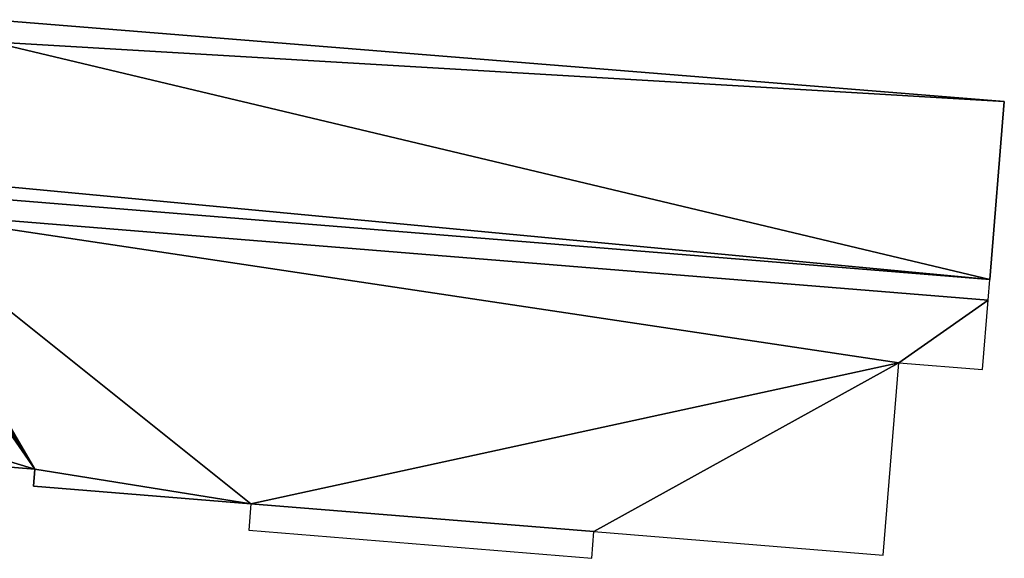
# Model space of a CAD drawing. Header units: inches. Extents: x 572839 to 573167, y 7035528 to 7035769.
# Tile 19 of 20: x 573130 to 573167, y 7035646 to 7035666. Entities that reach past the tile are written whole.
import ezdxf

# ---------------------------------------------------------------- set-up
doc = ezdxf.new("R2010")
doc.units = ezdxf.units.IN
doc.header["$MEASUREMENT"] = 0
doc.layers.add('Bygning', color=10, linetype='Continuous')

msp = doc.modelspace()

# ---------------------------------------------------------------- linework, layer by layer
at = {"layer": 'Bygning', "color": 74, "true_color": 0x55aa00}
for points in [[(573129.4, 7035665.851, 52.25), (573166.59, 7035662.84, 52.25), (573166.59, 7035662.84, 49.983), (573129.4, 7035665.851, 38)], [(573166.59, 7035662.84, 52.25), (573166.06, 7035656.3, 52.09), (573166.59, 7035662.84, 49.983)], [(573166, 7035655.54, 52.09), (573166.06, 7035656.3, 52.09), (573125.45, 7035659.59, 52.09), (573125.39, 7035658.83, 52.09)], [(573166, 7035655.54, 52.09), (573166.06, 7035656.3, 52.09), (573125.45, 7035659.59, 52.09), (573125.39, 7035658.83, 52.09)], [(573130.94, 7035649.32, 52.25), (573128.69, 7035649.5, 52.09), (573128.69, 7035649.5, 38), (573130.94, 7035649.32, 38)], [(573130.89, 7035648.69, 52.25), (573130.94, 7035649.32, 52.25), (573130.94, 7035649.32, 38), (573130.89, 7035648.69, 37.999)], [(573138.89, 7035648.04, 52.25), (573130.89, 7035648.69, 52.25), (573130.89, 7035648.69, 37.999)], [(573151.5, 7035647.021, 51.59), (573138.89, 7035648.04, 51.59), (573138.81, 7035647.07, 51.49), (573151.42, 7035646.04, 51.49)], [(573151.5, 7035647.021, 51.59), (573138.89, 7035648.04, 51.59), (573138.81, 7035647.07, 51.49), (573151.42, 7035646.04, 51.49)], [(573151.5, 7035647.021, 52.25), (573138.89, 7035648.04, 52.25), (573138.89, 7035648.04, 51.59), (573151.5, 7035647.021, 51.59)]]:
    msp.add_3dface(points, dxfattribs=at)

# ---------------------------------------------------------------- meshes
mesh = msp.add_polyface(dxfattribs=at)
corners = [(573114.38, 7035661.021, 52.25), (573112.56, 7035659.12, 52.09), (573125.33, 7035658.08, 52.09), (573113.09, 7035665.66, 52.25), (573125.39, 7035658.83, 52.09), (573129.34, 7035665.04, 52.25), (573166.06, 7035656.3, 52.09), (573166.59, 7035662.84, 52.25), (573114.74, 7035665.521, 52.25), (573129.4, 7035665.851, 52.25), (573125.45, 7035659.59, 52.09), (573126.18, 7035660.061, 52.25), (573126.61, 7035665.26, 52.25), (573126.56, 7035664.73, 52.25), (573126.31, 7035661.65, 52.25)]
mesh.append_faces([[corners[k] for k in face] for face in [(11, 6, 5), (0, 10, 11), (14, 11, 5), (13, 14, 5), (12, 13, 5), (10, 6, 11), (0, 4, 10), (5, 7, 9), (3, 0, 8), (5, 6, 7), (0, 2, 4), (1, 0, 3), (0, 1, 2)]])
mesh = msp.add_polyface(dxfattribs=at)
corners = [(573114.38, 7035661.021, 52.25), (573112.56, 7035659.12, 52.09), (573125.33, 7035658.08, 52.09), (573113.09, 7035665.66, 52.25), (573125.39, 7035658.83, 52.09), (573129.34, 7035665.04, 52.25), (573166.06, 7035656.3, 52.09), (573166.59, 7035662.84, 52.25), (573114.74, 7035665.521, 52.25), (573129.4, 7035665.851, 52.25), (573125.45, 7035659.59, 52.09), (573126.18, 7035660.061, 52.25), (573126.61, 7035665.26, 52.25), (573126.56, 7035664.73, 52.25), (573126.31, 7035661.65, 52.25)]
mesh.append_faces([[corners[k] for k in face] for face in [(11, 6, 5), (0, 10, 11), (14, 11, 5), (13, 14, 5), (12, 13, 5), (10, 6, 11), (0, 4, 10), (5, 7, 9), (3, 0, 8), (5, 6, 7), (0, 2, 4), (1, 0, 3), (0, 1, 2)]])
mesh = msp.add_polyface(dxfattribs=at)
corners = [(573130.89, 7035648.69, 52.25), (573138.89, 7035648.04, 52.25), (573130.94, 7035649.32, 52.25), (573112.511, 7035658.53, 52.09), (573111.93, 7035651.34, 52.09), (573118.67, 7035650.79, 52.09), (573119.57, 7035650.72, 52.09), (573125.28, 7035657.5, 52.09), (573151.5, 7035647.021, 52.25), (573162.13, 7035646.16, 52.25), (573162.71, 7035653.23, 52.25), (573125.39, 7035658.83, 52.09), (573125.33, 7035658.08, 52.09), (573166, 7035655.54, 52.09), (573165.79, 7035652.98, 52.25), (573128.69, 7035649.5, 52.09), (573128.73, 7035649.98, 52.09)]
mesh.append_faces([[corners[k] for k in face] for face in [(7, 16, 2), (1, 10, 11), (2, 1, 11), (7, 3, 5), (12, 7, 2), (6, 16, 7), (15, 2, 16), (14, 13, 10), (11, 10, 13), (2, 11, 12), (1, 8, 10), (8, 9, 10), (6, 7, 5), (3, 4, 5), (0, 1, 2)]])
mesh = msp.add_polyface(dxfattribs=at)
corners = [(573130.89, 7035648.69, 52.25), (573138.89, 7035648.04, 52.25), (573130.94, 7035649.32, 52.25), (573112.511, 7035658.53, 52.09), (573111.93, 7035651.34, 52.09), (573118.67, 7035650.79, 52.09), (573119.57, 7035650.72, 52.09), (573125.28, 7035657.5, 52.09), (573151.5, 7035647.021, 52.25), (573162.13, 7035646.16, 52.25), (573162.71, 7035653.23, 52.25), (573125.39, 7035658.83, 52.09), (573125.33, 7035658.08, 52.09), (573166, 7035655.54, 52.09), (573165.79, 7035652.98, 52.25), (573128.69, 7035649.5, 52.09), (573128.73, 7035649.98, 52.09)]
mesh.append_faces([[corners[k] for k in face] for face in [(7, 16, 2), (1, 10, 11), (2, 1, 11), (7, 3, 5), (12, 7, 2), (6, 16, 7), (15, 2, 16), (14, 13, 10), (11, 10, 13), (2, 11, 12), (1, 8, 10), (8, 9, 10), (6, 7, 5), (3, 4, 5), (0, 1, 2)]])

doc.saveas('drawing.dxf')
